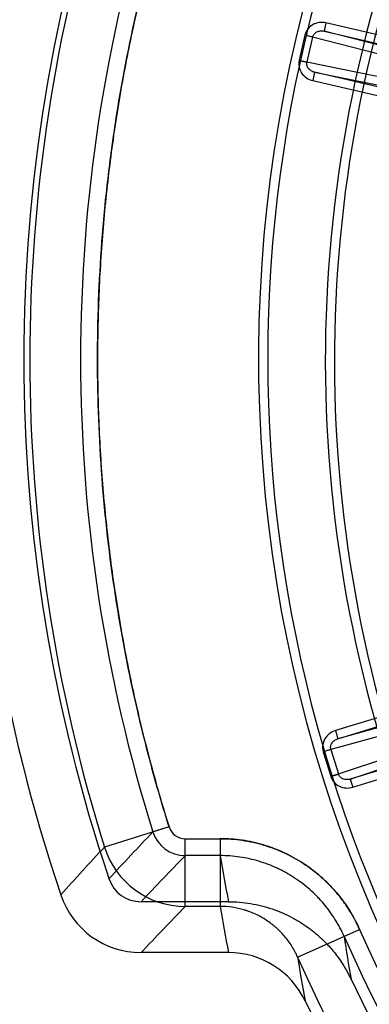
# Model space of a CAD drawing. Header units: millimetres. Extents: x 0 to 297, y 0 to 210.
# Tile 10 of 256: x 145.166 to 145.31, y 90.804 to 91.21. Entities that reach past the tile are written whole.
import ezdxf

# ---------------------------------------------------------------- set-up
doc = ezdxf.new("R2010")
doc.units = ezdxf.units.MM
doc.header["$LTSCALE"] = 16.335
doc.layers.get('0').update_dxf_attribs({"linetype": 'CONTINUOUS'})
doc.layers.add('01_GLOBAL', color=7, linetype='CONTINUOUS')
doc.layers.add('INTFCLR_144815', color=7, linetype='CONTINUOUS')

msp = doc.modelspace()

# ---------------------------------------------------------------- linework, layer by layer
at = {"color": 7, "linetype": 'Continuous'}
msp.add_circle((146.8548034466, 92.13446435), 2.66, dxfattribs=at)
at = {"color": 9, "linetype": 'Continuous'}
msp.add_arc((146.8548034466, 92.13446435), 2.6259090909, 182.9674534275, 267.0325465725, dxfattribs=at)
at = {"layer": '01_GLOBAL', "color": 7, "linetype": 'Continuous'}
msp.add_circle((146.8548034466, 92.13446435), 2.695, dxfattribs=at)
at = {"layer": 'INTFCLR_144815', "color": 9, "linetype": 'Continuous'}
for p, q in [((145.2923794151, 91.20914727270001), (145.2915921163, 91.2057371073)), ((145.3728228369, 91.19057544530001), (145.2923794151, 91.2091472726)), ((145.2836393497, 91.20400049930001), (145.2812824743, 91.19379175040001)), ((145.2868746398, 91.20325357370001), (145.2836393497, 91.20400049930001)), ((145.2836806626, 91.2041693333), (145.2868951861, 91.2033380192)), ((145.2868746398, 91.20325357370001), (145.2845177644, 91.1930448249)), ((145.2868746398, 91.20325357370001), (145.2868951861, 91.2033380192)), ((145.3804811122, 91.1790458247), (145.2868746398, 91.20325357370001)), ((145.384503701, 91.18170906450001), (145.2915921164, 91.2057371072)), ((145.2915921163, 91.2057371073), (145.3720355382, 91.18716528)), ((145.2812455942, 91.1936218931), (145.2844992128, 91.19295991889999)), ((145.2812824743, 91.19379175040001), (145.2845177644, 91.1930448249)), ((145.2844992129, 91.19295991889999), (145.2845177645, 91.1930448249)), ((145.2845177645, 91.1930448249), (145.3792626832, 91.17376822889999)), ((145.2876690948, 91.1887446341), (145.2868817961, 91.1853344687)), ((145.2876690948, 91.1887446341), (145.3817106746, 91.169611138)), ((145.3681125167, 91.1701728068), (145.2876690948, 91.1887446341)), ((145.2868817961, 91.1853344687), (145.367325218, 91.1667626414)), ((145.3752067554, 90.9410649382), (145.2962547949, 90.91692690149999)), ((145.3897558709, 90.9392268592), (145.2972780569, 90.9135799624)), ((145.3876038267, 90.93490913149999), (145.2944343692, 90.90907042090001)), ((145.2972780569, 90.91357996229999), (145.3762300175, 90.937717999)), ((145.2974976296, 90.8990509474), (145.3891874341, 90.929729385)), ((145.3023768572, 90.8969025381), (145.3933860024, 90.9273532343)), ((145.3813288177, 90.92104057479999), (145.3023768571, 90.8969025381)), ((145.3034001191, 90.8935555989), (145.3823520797, 90.91769363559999)), ((145.2962547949, 90.91692690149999), (145.2972780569, 90.91357996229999)), ((145.2912104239, 90.9082665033), (145.29440994, 90.90915382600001)), ((145.2944343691, 90.90907042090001), (145.2912590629, 90.9080996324)), ((145.2912590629, 90.9080996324), (145.2943223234, 90.8980801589)), ((145.2944343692, 90.90907042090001), (145.29440994, 90.90915382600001)), ((145.2944343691, 90.90907042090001), (145.2974976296, 90.8990509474)), ((145.2943223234, 90.8980801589), (145.2974976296, 90.8990509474)), ((145.2943753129, 90.89791461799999), (145.2975240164, 90.8989681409)), ((145.2975240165, 90.8989681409), (145.2974976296, 90.8990509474)), ((145.3023768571, 90.8969025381), (145.3034001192, 90.89355559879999)), ((145.2275783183, 90.8772197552), (145.2008814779, 90.8688602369)), ((145.2275625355, 90.87720697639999), (145.2208877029, 90.8751167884)), ((145.2342384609, 90.8723029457), (145.2486453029, 90.8723029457)), ((145.2342542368, 90.84433280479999), (145.2342542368, 90.872315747)), ((145.2486405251, 90.872315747), (145.2486405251, 90.84433280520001)), ((145.2486453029, 90.8653072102), (145.2342384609, 90.8653072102)), ((145.2486405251, 90.84433280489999), (145.2342542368, 90.84433280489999)), ((145.2806660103, 90.8234349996), (145.3062786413, 90.83474576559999))]:
    msp.add_line(p, q, dxfattribs=at)
at = {"layer": 'INTFCLR_144815', "color": 6, "linetype": 'Continuous'}
for p, q in [((145.2521485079, 90.8462686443), (145.2160133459, 90.8462686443)), ((145.2521484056, 90.82526864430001), (145.216004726, 90.82526864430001))]:
    msp.add_line(p, q, dxfattribs=at)
for centre, radius, start, end in [((145.8396077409, 91.0702686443), 0.6157754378, 313.9937911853, 154.5150993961), ((145.8396077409, 91.0702686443), 0.5947754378, 312.9543589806, 154.5144414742), ((145.8396077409, 91.0702686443), 0.5751005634, 108.7136429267, 257.7559644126), ((145.8395952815, 91.0702686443), 0.6929875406, 161.386440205, 198.613559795), ((145.8395941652, 91.0702686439), 0.6719864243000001, 161.3874914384, 198.6124896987), ((145.8399207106, 91.06962084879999), 0.54782, 159.5360679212, 203.3367082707), ((145.2160120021, 90.8602593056), 0.0139907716, 198.6147565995, 270.0055004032), ((145.2159963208, 90.8602382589), 0.0349690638, 198.6107057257, 270.0137714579), ((145.2521405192, 90.7902585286), 0.035010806, 25.4740286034, 89.9870927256), ((145.8396077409, 91.0702686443), 0.5947754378, 205.4855585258, 293.0456409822), ((145.8396077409, 91.0702686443), 0.6157754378, 205.4849006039, 292.0062088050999)]:
    msp.add_arc(centre, radius, start, end, dxfattribs=at)
at = {"layer": 'INTFCLR_144815', "color": 9, "linetype": 'Continuous'}
for centre, radius, start, end in [((145.8396077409, 91.0702686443), 0.5712784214, 125.9035433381, 247.5002459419), ((145.8440064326, 91.0702686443), 0.6739251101, 162.6109308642, 197.3890691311), ((145.8440239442, 91.07026945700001), 0.652980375, 162.6107187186, 197.389417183), ((145.8399207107, 91.06962084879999), 0.5440554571, 159.6723536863, 203.1995351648), ((145.2901099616, 91.202506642), 0.0066408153, 165.5003217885, 167.000009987), ((145.2877531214, 91.1922978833), 0.006640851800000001, 166.9999956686, 168.4996756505), ((145.2976097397, 90.9100412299), 0.0066408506, 195.5003259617, 197.0000062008), ((145.3006730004, 90.9000217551), 0.0066408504, 196.9999951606, 198.4996754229), ((145.2342372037, 90.87929742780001), 0.0069944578, 197.390487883, 270.0102997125), ((147.5778597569, 88.6450867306), 3.2447419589, 136.5852201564, 137.053157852), ((145.2342461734, 90.879307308), 0.0140000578, 197.4169116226, 269.9684365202), ((147.7792771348, 88.50132879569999), 3.5004758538, 137.4412707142, 137.8793178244), ((145.2342923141, 90.8793516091), 0.0350191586, 197.4328654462, 269.9376999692), ((147.4649547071, 88.71166866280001), 3.1006860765, 136.0071657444, 136.4941785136), ((145.8774163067, 90.9711630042), 0.6376193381, 189.5563322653, 191.2959047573), ((147.4653201, 88.69034753), 3.1011784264, 136.0070435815, 136.494632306), ((145.8774162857, 90.9501751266), 0.6376217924, 189.5550674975, 191.2969715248), ((145.8396077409, 91.0702686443), 0.5830188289, 203.8266800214, 313.0809380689), ((145.8396077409, 91.0702686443), 0.590019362, 203.8278898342, 312.5732768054), ((145.8741611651, 90.9153822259), 0.5803165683, 188.2704247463, 190.0265460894), ((145.8396077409, 91.0702686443), 0.6110177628, 203.8266800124, 319.1799903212), ((145.8754056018, 90.9152841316), 0.6017901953, 188.7791668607, 190.5290132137)]:
    msp.add_arc(centre, radius, start, end, dxfattribs=at)
for points, knots in [([(145.2268628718, 91.2610815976), (145.2241201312, 91.2522086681), (145.2190166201, 91.2343480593), (145.2125253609, 91.2072607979), (145.2072087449, 91.1799267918), (145.2030763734, 91.1523879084), (145.2001344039, 91.1246934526), (145.1983858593, 91.0968999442), (145.1978363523, 91.0690635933), (145.198489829, 91.0412318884), (145.2003412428, 91.0134513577), (145.2033849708, 90.985774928), (145.207618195, 90.9582588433), (145.2130342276, 90.9309528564), (145.2196223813, 90.9039000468), (145.2247888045, 90.88606579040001), (145.2275625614, 90.8772068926)], [0, 0, 0, 0, 0.071489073, 0.1429344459, 0.214347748, 0.2857716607, 0.3572252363, 0.4286622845, 0.5000723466, 0.5714739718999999, 0.642892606, 0.7143246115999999, 0.7857347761, 0.8571265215, 0.928543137, 1, 1, 1, 1]), ([(145.2275783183, 90.8772197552), (145.2251213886, 90.88506615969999), (145.221662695, 90.8968987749), (145.2175035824, 90.91280100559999), (145.2117183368, 90.9367814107), (145.2048219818, 90.9728570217), (145.1993113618, 91.0212248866), (145.1974416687, 91.06984432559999), (145.1988003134, 91.1064986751), (145.2008808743, 91.1310212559), (145.2025837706, 91.147380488), (145.206368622, 91.1758181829), (145.213341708, 91.21219046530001), (145.2206667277, 91.2401390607), (145.2241966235, 91.25216703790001)], [0, 0, 0, 0, 0.0644031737, 0.0966047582, 0.1288063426, 0.2576126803, 0.3864190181, 0.5152253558, 0.6440316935, 0.676233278, 0.7084348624, 0.7728380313, 0.9016443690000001, 1, 1, 1, 1]), ([(145.2868951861, 91.2033380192), (145.2870079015, 91.20377381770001), (145.2874498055, 91.2046214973), (145.2886023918, 91.2055091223), (145.2900578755, 91.2059229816), (145.291090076, 91.2058542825), (145.2915921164, 91.2057371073)], [0, 0, 0, 0, 0.2329766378, 0.4761332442, 0.7331775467, 1, 1, 1, 1]), ([(145.2876690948, 91.1887446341), (145.2871665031, 91.18885939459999), (145.286208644, 91.1892501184), (145.2850818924, 91.1902601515), (145.2844350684, 91.1915631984), (145.2844094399, 91.19251882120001), (145.2844992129, 91.19295991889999)], [0, 0, 0, 0, 0.2668190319, 0.5238665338, 0.7670229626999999, 1, 1, 1, 1]), ([(145.29440994, 90.90915382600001), (145.2942896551, 90.90958759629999), (145.2942485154, 90.91054266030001), (145.2948028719, 90.9118876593), (145.2958564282, 90.9129738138), (145.2967846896, 90.91343041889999), (145.2972780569, 90.91357996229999)], [0, 0, 0, 0, 0.2329766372, 0.4761332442, 0.7331775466, 1, 1, 1, 1]), ([(145.3023768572, 90.8969025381), (145.3018842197, 90.8967506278), (145.3008593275, 90.896610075), (145.2993785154, 90.89692141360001), (145.298166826, 90.8977264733), (145.2976668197, 90.8985412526), (145.2975240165, 90.8989681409)], [0, 0, 0, 0, 0.2668190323, 0.5238665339, 0.7670229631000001, 1, 1, 1, 1]), ([(145.3062786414, 90.83474576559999), (145.3050434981, 90.8375425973), (145.3028870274, 90.8415986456), (145.2994581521, 90.84663758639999), (145.2957106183, 90.8513711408), (145.292007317, 90.8551397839), (145.2885243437, 90.8580955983), (145.2861208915, 90.85998889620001), (145.2817818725, 90.8630386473), (145.2765020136, 90.8659580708), (145.2716106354, 90.8680115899), (145.2687285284, 90.86904036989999), (145.2643747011, 90.8704174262), (145.2577410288, 90.8718724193), (145.2516990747, 90.8723157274), (145.2486405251, 90.872315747)], [0, 0, 0, 0, 0.1249999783, 0.1874999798, 0.2499999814, 0.3749999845, 0.4062499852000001, 0.437499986, 0.4999999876, 0.6249999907, 0.6874999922, 0.718749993, 0.7499999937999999, 0.8749999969, 1, 1, 1, 1]), ([(145.2486453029, 90.8723029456), (145.2517023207, 90.87230291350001), (145.256285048, 90.87196807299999), (145.2622782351, 90.8708654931), (145.2681214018, 90.869347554), (145.2730638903, 90.8674800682), (145.2771743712, 90.86548554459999), (145.2798762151, 90.86405043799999), (145.2844169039, 90.8613110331), (145.2892183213, 90.8576580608), (145.2930711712, 90.85401113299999), (145.2951756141, 90.851789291), (145.2981924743, 90.84836185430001), (145.3022015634, 90.84288016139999), (145.3050472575, 90.83753196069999), (145.306282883, 90.8347341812)], [0, 0, 0, 0, 0.1249999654, 0.1874999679, 0.2499999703, 0.3749999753, 0.4062499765, 0.4374999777, 0.4999999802, 0.6249999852, 0.6874999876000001, 0.7187499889, 0.7499999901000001, 0.8749999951, 1, 1, 1, 1]), ([(145.2998797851, 90.8319063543), (145.2987919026, 90.8343699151), (145.2962617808, 90.83913808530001), (145.2926725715, 90.8440402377), (145.2900035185, 90.8470718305), (145.2881442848, 90.84903527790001), (145.2847248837, 90.85227517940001), (145.2804289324, 90.85554428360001), (145.2763952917, 90.8579759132), (145.2740075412, 90.8592442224), (145.270374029, 90.86100840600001), (145.2659569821, 90.8626805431), (145.2607484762, 90.8640323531), (145.2554284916, 90.865010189), (145.2513571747, 90.8653071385), (145.2486453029, 90.8653072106)], [0, 0, 0, 0, 0.1249535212, 0.2494633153, 0.2808512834, 0.3123387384, 0.3748956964, 0.499258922, 0.5617929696, 0.5932736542, 0.6246732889, 0.7491898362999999, 0.8114702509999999, 0.8741740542, 1, 1, 1, 1]), ([(145.2806660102, 90.8234350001), (145.2799810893, 90.8249869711), (145.2787834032, 90.82724220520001), (145.2768814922, 90.8300407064), (145.2747942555, 90.8326810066), (145.2727238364, 90.83478764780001), (145.2707984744, 90.83642267), (145.2694709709, 90.8374696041), (145.2670632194, 90.83916525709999), (145.2641103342, 90.84079986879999), (145.2613950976, 90.841939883), (145.2598034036, 90.84250871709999), (145.257396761, 90.8432714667), (145.2536883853, 90.8440885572), (145.2503235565, 90.8443325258), (145.248640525, 90.84433280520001)], [0, 0, 0, 0, 0.1258828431, 0.1886188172, 0.2509242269, 0.3754667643, 0.4068670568, 0.4383518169, 0.5008926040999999, 0.6252461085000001, 0.6877872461, 0.7192656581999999, 0.7506454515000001, 0.875108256, 1, 1, 1, 1])]:
    msp.add_open_spline(points, degree=3, knots=knots, dxfattribs=at)
for points in [[(145.292379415, 91.20914727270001), (145.2914542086, 91.2093605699), (145.2895266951, 91.2094447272), (145.2868257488, 91.2085235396), (145.2847105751, 91.2066906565), (145.2839038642, 91.20504102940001), (145.2836780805, 91.2041693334)], [(145.2812478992, 91.19362189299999), (145.2810682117, 91.1927395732), (145.2810749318, 91.19090205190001), (145.2821676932, 91.18832866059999), (145.2841898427, 91.1863169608), (145.2859575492, 91.1855483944), (145.286881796, 91.1853344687)], [(145.296254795, 90.91692690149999), (145.2953477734, 90.91664923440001), (145.2936383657, 90.91575883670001), (145.291761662, 90.9136110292), (145.2908520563, 90.9109675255), (145.2909722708, 90.909134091), (145.2912134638, 90.9082665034)], [(145.2943720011, 90.89791461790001), (145.2946584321, 90.8970608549), (145.2955770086, 90.8954715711), (145.2978158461, 90.89379058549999), (145.3005747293, 90.8930598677), (145.3024918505, 90.89327854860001), (145.3034001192, 90.89355559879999)]]:
    msp.add_open_spline(points, degree=3, dxfattribs=at)
at = {"layer": 'INTFCLR_144815', "color": 6, "linetype": 'Continuous'}
msp.add_open_spline([(145.2521485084, 90.84626864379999), (145.2536738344, 90.84626864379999), (145.256726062, 90.8461437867), (145.261275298, 90.84558287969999), (145.2657669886, 90.84465124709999), (145.2701673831, 90.8433551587), (145.2744450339, 90.8417044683), (145.2785729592, 90.83971026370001), (145.2824201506, 90.8374465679), (145.2858306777, 90.83506080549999), (145.2887137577, 90.8327253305), (145.2911136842, 90.83052295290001), (145.2931445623, 90.8284450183), (145.2950017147, 90.8263489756), (145.296852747, 90.8240393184), (145.2988013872, 90.8213087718), (145.3008224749, 90.81805724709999), (145.3020855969, 90.8156515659), (145.3027076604, 90.8143465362)], degree=3, knots=[0, 0, 0, 0, 0.0725669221, 0.145138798, 0.2178363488, 0.2905587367, 0.3631349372, 0.4357275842, 0.5084175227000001, 0.5752577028, 0.6335536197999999, 0.6848094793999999, 0.7301377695, 0.7717248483, 0.8179915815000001, 0.8708895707, 0.9312209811, 1, 1, 1, 1], dxfattribs=at)

doc.saveas('drawing.dxf')
